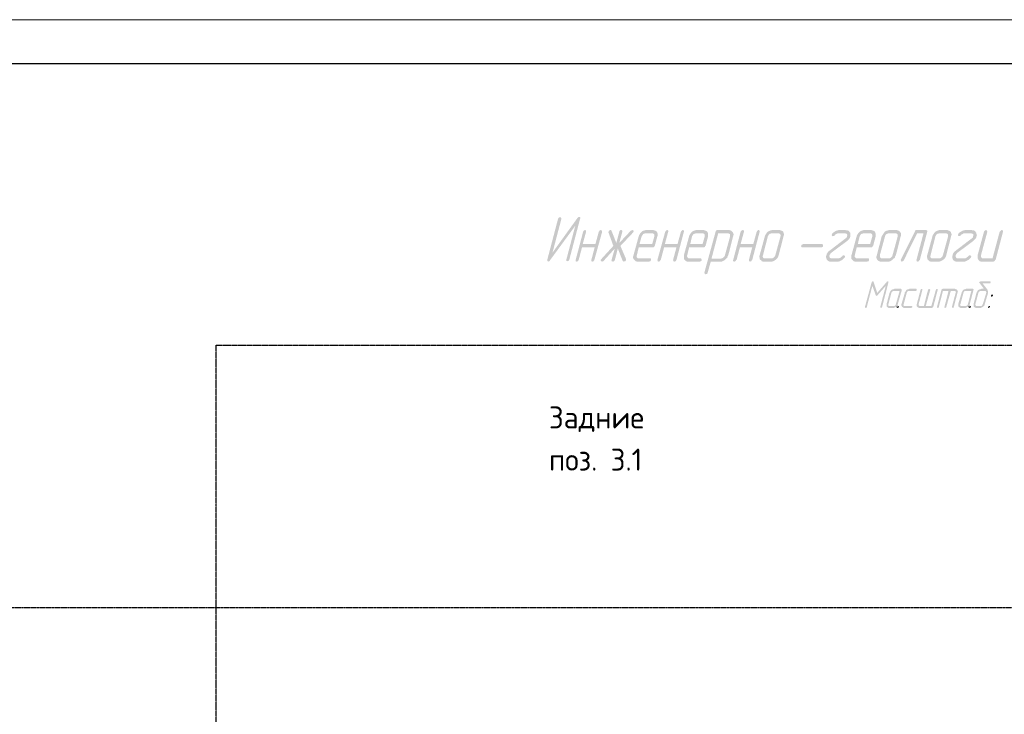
# Model space of a CAD drawing. Header units: millimetres. Extents: x -93479 to 1057970, y -66333 to 172656.
# Tile 179 of 256: x 273682 to 284855, y 53170 to 61056. Entities that reach past the tile are written whole.
import ezdxf

# ---------------------------------------------------------------- set-up
doc = ezdxf.new("R2010")
doc.units = ezdxf.units.MM
doc.linetypes.add('01 Штриховая _4 мм_', pattern=[6, 3.5, -2.5])
doc.layers.add('G-ANNO-DIMS-1', color=7, linetype='Continuous', lineweight=18)
doc.layers.add('ТОНКИЕ', color=7, linetype='Continuous', lineweight=9)
for name, color, linetype in [('PDF _Геометрия', 7, 'Continuous'), ('PDF _Сплошная заливка', 7, 'Continuous'), ('ТОЛСТЫЕ_ОСНОВНЫЕ', 6, 'Continuous')]:
    doc.layers.add(name, color=color, linetype=linetype)
doc.styles.add('GOST-2.304_Type-B', font='GOST_Common.ttf')

# ---------------------------------------------------------------- blocks, each defined once
blk = doc.blocks.new('геология 4')
at = {"layer": 'PDF _Сплошная заливка', "transparency": 33554559}
for points in [[(90.2034, -7.7644), (90.1984, -7.7661), (90.1951, -7.7694), (90.0834, -7.9244), (90.0601, -7.9561), (90.0601, -7.9611), (90.0634, -7.9644), (90.0684, -7.9628), (90.0717, -7.9594), (90.1851, -7.8044), (90.2067, -7.7728), (90.2084, -7.7678), (90.2067, -7.7661)], [(90.1184, -7.7661), (90.1117, -7.7678), (90.1084, -7.7728), (90.0601, -7.9561), (90.0834, -7.9244), (90.1234, -7.7728), (90.1217, -7.7678)], [(90.2067, -7.7728), (90.1851, -7.8044), (90.1451, -7.9561), (90.1451, -7.9611), (90.1501, -7.9628), (90.1551, -7.9611), (90.1584, -7.9561)], [(90.2284, -7.8228), (90.2234, -7.8261), (90.2201, -7.8311), (90.1867, -7.9578), (90.1867, -7.9628), (90.1917, -7.9644), (90.1967, -7.9628), (90.2001, -7.9578), (90.2151, -7.9011), (90.2717, -7.9011), (90.2184, -7.8861), (90.2334, -7.8311), (90.2334, -7.8261)], [(90.2984, -7.8228), (90.2934, -7.8261), (90.2901, -7.8311), (90.2751, -7.8861), (90.2184, -7.8861), (90.2717, -7.9011), (90.2567, -7.9578), (90.2567, -7.9628), (90.2617, -7.9644), (90.2667, -7.9628), (90.2701, -7.9578), (90.3051, -7.8311), (90.3034, -7.8261)], [(90.3417, -7.8228), (90.3367, -7.8261), (90.3334, -7.8311), (90.3334, -7.8344), (90.3551, -7.8944), (90.3817, -7.8811), (90.3684, -7.8811), (90.3467, -7.8261), (90.3434, -7.8228)], [(90.4401, -7.8228), (90.4351, -7.8261), (90.4334, -7.8261), (90.3817, -7.8811), (90.3551, -7.8944), (90.3751, -7.9061), (90.3967, -7.9611), (90.4017, -7.9644), (90.4084, -7.9628), (90.4117, -7.9578), (90.4117, -7.9528), (90.3867, -7.8944), (90.4434, -7.8344), (90.4451, -7.8311), (90.4451, -7.8261)], [(90.3901, -7.8228), (90.3851, -7.8244), (90.3817, -7.8294), (90.3817, -7.8311), (90.3684, -7.8811), (90.3817, -7.8811), (90.3951, -7.8311), (90.3951, -7.8261)], [(90.5317, -7.8228), (90.5034, -7.8228), (90.4967, -7.8244), (90.4917, -7.8261), (90.4851, -7.8278), (90.4817, -7.8311), (90.4767, -7.8361), (90.5284, -7.8378), (90.5334, -7.8394), (90.5367, -7.8411), (90.5384, -7.8461), (90.5384, -7.8511), (90.5284, -7.8861), (90.4717, -7.8861), (90.5401, -7.8944), (90.5517, -7.8511), (90.5534, -7.8461), (90.5534, -7.8411), (90.5517, -7.8361), (90.5501, -7.8311), (90.5451, -7.8278), (90.5417, -7.8261), (90.5367, -7.8244)], [(90.5951, -7.8228), (90.5901, -7.8261), (90.5867, -7.8311), (90.5517, -7.9578), (90.5534, -7.9628), (90.5567, -7.9644), (90.5634, -7.9628), (90.5651, -7.9578), (90.5667, -7.9578), (90.5817, -7.9011), (90.6367, -7.9011), (90.5851, -7.8861), (90.6001, -7.8311), (90.6001, -7.8261)], [(90.6651, -7.8228), (90.6601, -7.8261), (90.6567, -7.8311), (90.6417, -7.8861), (90.5851, -7.8861), (90.6367, -7.9011), (90.6217, -7.9578), (90.6234, -7.9628), (90.6267, -7.9644), (90.6334, -7.9628), (90.6367, -7.9578), (90.6701, -7.8311), (90.6701, -7.8261)], [(90.7567, -7.8228), (90.7284, -7.8228), (90.7217, -7.8244), (90.7167, -7.8261), (90.7117, -7.8278), (90.7067, -7.8311), (90.7017, -7.8361), (90.7534, -7.8378), (90.7584, -7.8394), (90.7617, -7.8411), (90.7634, -7.8461), (90.7634, -7.8511), (90.7534, -7.8861), (90.6984, -7.8861), (90.7667, -7.8944), (90.7784, -7.8511), (90.7784, -7.8411), (90.7767, -7.8361), (90.7751, -7.8311), (90.7717, -7.8278), (90.7667, -7.8261), (90.7617, -7.8244)], [(90.8701, -7.8228), (90.8201, -7.8228), (90.8151, -7.8244), (90.8117, -7.8294), (90.8117, -7.8311), (90.7617, -8.0128), (90.7634, -8.0194), (90.7667, -8.0211), (90.7734, -8.0194), (90.7767, -8.0144), (90.7767, -8.0128), (90.7901, -7.9644), (90.8384, -7.9644), (90.8434, -7.9628), (90.8501, -7.9594), (90.8551, -7.9561), (90.8584, -7.9511), (90.7934, -7.9511), (90.8234, -7.8378), (90.8667, -7.8378), (90.8901, -7.8361), (90.8867, -7.8311), (90.8834, -7.8278), (90.8801, -7.8261), (90.8751, -7.8244)], [(90.9334, -7.8228), (90.9267, -7.8261), (90.9234, -7.8311), (90.8901, -7.9578), (90.8901, -7.9628), (90.8951, -7.9644), (90.9001, -7.9628), (90.9034, -7.9578), (90.9051, -7.9578), (90.9201, -7.9011), (90.9751, -7.9011), (90.9234, -7.8861), (90.9384, -7.8311), (90.9384, -7.8261)], [(91.0034, -7.8228), (90.9984, -7.8261), (90.9951, -7.8311), (90.9801, -7.8861), (90.9234, -7.8861), (90.9751, -7.9011), (90.9601, -7.9578), (90.9617, -7.9628), (90.9651, -7.9644), (90.9717, -7.9628), (90.9734, -7.9578), (90.9751, -7.9578), (91.0084, -7.8311), (91.0084, -7.8261)], [(91.0951, -7.8228), (91.0667, -7.8228), (91.0601, -7.8244), (91.0551, -7.8261), (91.0501, -7.8278), (91.0451, -7.8311), (91.0401, -7.8361), (91.0917, -7.8378), (91.0967, -7.8394), (91.1001, -7.8411), (91.1017, -7.8461), (91.1017, -7.8511), (91.0784, -7.9361), (91.0767, -7.9411), (91.0717, -7.9461), (91.0667, -7.9494), (91.0334, -7.9494), (91.0851, -7.9511), (91.0884, -7.9478), (91.0917, -7.9411), (91.0934, -7.9361), (91.1151, -7.8511), (91.1167, -7.8461), (91.1167, -7.8411), (91.1151, -7.8361), (91.1134, -7.8311), (91.1101, -7.8278), (91.1051, -7.8261), (91.1001, -7.8244)], [(91.3917, -7.8228), (91.3634, -7.8228), (91.3584, -7.8244), (91.3534, -7.8261), (91.3467, -7.8278), (91.3451, -7.8294), (91.3401, -7.8328), (91.3351, -7.8361), (91.3884, -7.8378), (91.3934, -7.8394), (91.3984, -7.8411), (91.4001, -7.8461), (91.3984, -7.8511), (91.3967, -7.8578), (91.3917, -7.8611), (91.3201, -7.9161), (91.3151, -7.9194), (91.3117, -7.9244), (91.3084, -7.9294), (91.3067, -7.9361), (91.3051, -7.9411), (91.3051, -7.9461), (91.3067, -7.9511), (91.3084, -7.9561), (91.3117, -7.9594), (91.3167, -7.9628), (91.3201, -7.9644), (91.3601, -7.9644), (91.3667, -7.9628), (91.3717, -7.9594), (91.3734, -7.9594), (91.3784, -7.9561), (91.3834, -7.9511), (91.3301, -7.9494), (91.3251, -7.9494), (91.3217, -7.9461), (91.3201, -7.9411), (91.3201, -7.9361), (91.3234, -7.9311), (91.3267, -7.9261), (91.3984, -7.8728), (91.4034, -7.8678), (91.4084, -7.8628), (91.4117, -7.8578), (91.4134, -7.8528), (91.4134, -7.8361), (91.4101, -7.8328), (91.4067, -7.8278), (91.4034, -7.8261), (91.3984, -7.8244), (91.3934, -7.8244)], [(91.5051, -7.8228), (91.4767, -7.8228), (91.4701, -7.8244), (91.4651, -7.8261), (91.4601, -7.8278), (91.4551, -7.8311), (91.4501, -7.8361), (91.5017, -7.8378), (91.5067, -7.8394), (91.5101, -7.8411), (91.5117, -7.8461), (91.5117, -7.8511), (91.5017, -7.8861), (91.4467, -7.8861), (91.5151, -7.8944), (91.5267, -7.8511), (91.5267, -7.8411), (91.5251, -7.8361), (91.5234, -7.8311), (91.5201, -7.8278), (91.5151, -7.8261), (91.5101, -7.8244)], [(91.6184, -7.8228), (91.5901, -7.8228), (91.5834, -7.8244), (91.5784, -7.8261), (91.5717, -7.8278), (91.5667, -7.8311), (91.5634, -7.8361), (91.6134, -7.8378), (91.6201, -7.8394), (91.6234, -7.8411), (91.6251, -7.8461), (91.6251, -7.8511), (91.6017, -7.9361), (91.6001, -7.9411), (91.5951, -7.9461), (91.5901, -7.9494), (91.5551, -7.9494), (91.6067, -7.9511), (91.6117, -7.9478), (91.6134, -7.9411), (91.6167, -7.9361), (91.6384, -7.8511), (91.6401, -7.8461), (91.6401, -7.8411), (91.6384, -7.8361), (91.6351, -7.8311), (91.6317, -7.8278), (91.6284, -7.8261), (91.6234, -7.8244)], [(91.7517, -7.8228), (91.7101, -7.8228), (91.7034, -7.8244), (91.7017, -7.8294), (91.6384, -7.9561), (91.6384, -7.9578), (91.6401, -7.9628), (91.6434, -7.9644), (91.6484, -7.9628), (91.6517, -7.9594), (91.7117, -7.8378), (91.7401, -7.8378), (91.7567, -7.8311), (91.7567, -7.8261), (91.7534, -7.8244)], [(91.8434, -7.8228), (91.8151, -7.8228), (91.8084, -7.8244), (91.8034, -7.8261), (91.7984, -7.8278), (91.7934, -7.8311), (91.7884, -7.8361), (91.8401, -7.8378), (91.8451, -7.8394), (91.8484, -7.8411), (91.8501, -7.8461), (91.8501, -7.8511), (91.8267, -7.9361), (91.8251, -7.9411), (91.8201, -7.9461), (91.8151, -7.9494), (91.7817, -7.9494), (91.8334, -7.9511), (91.8367, -7.9478), (91.8401, -7.9411), (91.8417, -7.9361), (91.8634, -7.8511), (91.8651, -7.8461), (91.8651, -7.8411), (91.8634, -7.8361), (91.8617, -7.8311), (91.8584, -7.8278), (91.8534, -7.8261), (91.8484, -7.8244)], [(91.9567, -7.8228), (91.9284, -7.8228), (91.9217, -7.8244), (91.9167, -7.8261), (91.9101, -7.8278), (91.9101, -7.8294), (91.9034, -7.8328), (91.8984, -7.8361), (91.9517, -7.8378), (91.9567, -7.8394), (91.9617, -7.8411), (91.9634, -7.8461), (91.9617, -7.8511), (91.9601, -7.8578), (91.9551, -7.8611), (91.8834, -7.9161), (91.8784, -7.9194), (91.8751, -7.9244), (91.8717, -7.9294), (91.8701, -7.9361), (91.8684, -7.9411), (91.8684, -7.9461), (91.8701, -7.9511), (91.8717, -7.9561), (91.8751, -7.9594), (91.8801, -7.9628), (91.8851, -7.9644), (91.9234, -7.9644), (91.9301, -7.9628), (91.9351, -7.9594), (91.9367, -7.9594), (91.9417, -7.9561), (91.9467, -7.9511), (91.8934, -7.9494), (91.8884, -7.9494), (91.8851, -7.9461), (91.8834, -7.9411), (91.8834, -7.9361), (91.8867, -7.9311), (91.8901, -7.9261), (91.9617, -7.8728), (91.9667, -7.8678), (91.9717, -7.8628), (91.9751, -7.8578), (91.9767, -7.8528), (91.9767, -7.8511), (91.9784, -7.8461), (91.9767, -7.8411), (91.9767, -7.8361), (91.9734, -7.8328), (91.9701, -7.8278), (91.9667, -7.8261), (91.9617, -7.8244), (91.9567, -7.8244)], [(92.0201, -7.8228), (92.0134, -7.8261), (92.0101, -7.8311), (91.9817, -7.9361), (91.9817, -7.9478), (91.9834, -7.9528), (92.0067, -7.9494), (92.0017, -7.9494), (91.9984, -7.9461), (91.9967, -7.9411), (91.9967, -7.9361), (92.0251, -7.8311), (92.0234, -7.8261)], [(92.0901, -7.8228), (92.0851, -7.8261), (92.0801, -7.8311), (92.0484, -7.9494), (92.0067, -7.9494), (91.9834, -7.9528), (91.9851, -7.9561), (91.9884, -7.9594), (91.9917, -7.9628), (91.9967, -7.9644), (92.0517, -7.9644), (92.0567, -7.9628), (92.0601, -7.9578), (92.0617, -7.9578), (92.0951, -7.8311), (92.0951, -7.8261)], [(90.4767, -7.8361), (90.4734, -7.8411), (90.4701, -7.8461), (90.4684, -7.8511), (90.4451, -7.9361), (90.4434, -7.9411), (90.4434, -7.9478), (90.4451, -7.9528), (90.4484, -7.9561), (90.4517, -7.9594), (90.4551, -7.9628), (90.4601, -7.9644), (90.5151, -7.9644), (90.5201, -7.9628), (90.5234, -7.9578), (90.5234, -7.9528), (90.5201, -7.9494), (90.4634, -7.9494), (90.4601, -7.9461), (90.4584, -7.9411), (90.4601, -7.9361), (90.4684, -7.9011), (90.5317, -7.9011), (90.5367, -7.8994), (90.5401, -7.8944), (90.4717, -7.8861), (90.4817, -7.8511), (90.4851, -7.8461), (90.4884, -7.8411), (90.4934, -7.8394), (90.5001, -7.8378), (90.5284, -7.8378)], [(90.7017, -7.8361), (90.6984, -7.8411), (90.6951, -7.8461), (90.6934, -7.8511), (90.6701, -7.9361), (90.6701, -7.9528), (90.6734, -7.9561), (90.6767, -7.9594), (90.6801, -7.9628), (90.6851, -7.9644), (90.7401, -7.9644), (90.7451, -7.9628), (90.7467, -7.9628), (90.7501, -7.9578), (90.7484, -7.9528), (90.7451, -7.9494), (90.6901, -7.9494), (90.6867, -7.9461), (90.6834, -7.9411), (90.6851, -7.9361), (90.6934, -7.9011), (90.7567, -7.9011), (90.7634, -7.8994), (90.7651, -7.8944), (90.7667, -7.8944), (90.6984, -7.8861), (90.7067, -7.8511), (90.7101, -7.8461), (90.7134, -7.8411), (90.7201, -7.8394), (90.7251, -7.8378), (90.7534, -7.8378)], [(90.8901, -7.8361), (90.8667, -7.8378), (90.8717, -7.8394), (90.8751, -7.8411), (90.8767, -7.8461), (90.8767, -7.8511), (90.8534, -7.9361), (90.8517, -7.9411), (90.8467, -7.9461), (90.8417, -7.9494), (90.8351, -7.9511), (90.7934, -7.9511), (90.8584, -7.9511), (90.8634, -7.9478), (90.8651, -7.9411), (90.8684, -7.9361), (90.8901, -7.8511), (90.8917, -7.8461), (90.8917, -7.8411)], [(91.0401, -7.8361), (91.0367, -7.8411), (91.0334, -7.8461), (91.0317, -7.8511), (91.0084, -7.9361), (91.0067, -7.9411), (91.0084, -7.9478), (91.0084, -7.9528), (91.0117, -7.9561), (91.0151, -7.9594), (91.0184, -7.9628), (91.0234, -7.9644), (91.0634, -7.9644), (91.0684, -7.9628), (91.0751, -7.9594), (91.0801, -7.9561), (91.0851, -7.9511), (91.0334, -7.9494), (91.0267, -7.9494), (91.0234, -7.9461), (91.0217, -7.9411), (91.0234, -7.9361), (91.0451, -7.8511), (91.0484, -7.8461), (91.0517, -7.8411), (91.0567, -7.8394), (91.0634, -7.8378), (91.0917, -7.8378)], [(91.3351, -7.8361), (91.3317, -7.8411), (91.3317, -7.8428), (91.3301, -7.8444), (91.3317, -7.8494), (91.3351, -7.8511), (91.3401, -7.8494), (91.3434, -7.8478), (91.3467, -7.8428), (91.3517, -7.8411), (91.3567, -7.8378), (91.3884, -7.8378)], [(91.4501, -7.8361), (91.4467, -7.8411), (91.4434, -7.8461), (91.4417, -7.8511), (91.4184, -7.9361), (91.4184, -7.9528), (91.4217, -7.9561), (91.4251, -7.9594), (91.4284, -7.9628), (91.4334, -7.9644), (91.4884, -7.9644), (91.4934, -7.9628), (91.4951, -7.9628), (91.4967, -7.9578), (91.4967, -7.9528), (91.4934, -7.9494), (91.4384, -7.9494), (91.4351, -7.9461), (91.4317, -7.9411), (91.4334, -7.9361), (91.4417, -7.9011), (91.5051, -7.9011), (91.5117, -7.8994), (91.5134, -7.8944), (91.5151, -7.8944), (91.4467, -7.8861), (91.4551, -7.8511), (91.4584, -7.8461), (91.4617, -7.8411), (91.4684, -7.8394), (91.4734, -7.8378), (91.5017, -7.8378)], [(91.5634, -7.8361), (91.5601, -7.8411), (91.5567, -7.8461), (91.5534, -7.8511), (91.5317, -7.9361), (91.5301, -7.9411), (91.5301, -7.9478), (91.5317, -7.9528), (91.5334, -7.9561), (91.5367, -7.9594), (91.5417, -7.9628), (91.5467, -7.9644), (91.5867, -7.9644), (91.5917, -7.9628), (91.5967, -7.9594), (91.6017, -7.9561), (91.6067, -7.9511), (91.5551, -7.9494), (91.5501, -7.9494), (91.5467, -7.9461), (91.5451, -7.9411), (91.5451, -7.9361), (91.5684, -7.8511), (91.5701, -7.8461), (91.5751, -7.8411), (91.5801, -7.8394), (91.5851, -7.8378), (91.6134, -7.8378)], [(91.7567, -7.8311), (91.7401, -7.8378), (91.7084, -7.9578), (91.7101, -7.9628), (91.7134, -7.9644), (91.7201, -7.9628), (91.7217, -7.9578), (91.7234, -7.9578)], [(91.7884, -7.8361), (91.7851, -7.8411), (91.7817, -7.8461), (91.7801, -7.8511), (91.7567, -7.9361), (91.7551, -7.9411), (91.7567, -7.9478), (91.7567, -7.9528), (91.7601, -7.9561), (91.7634, -7.9594), (91.7667, -7.9628), (91.7717, -7.9644), (91.8117, -7.9644), (91.8167, -7.9628), (91.8234, -7.9594), (91.8284, -7.9561), (91.8334, -7.9511), (91.7817, -7.9494), (91.7751, -7.9494), (91.7717, -7.9461), (91.7701, -7.9411), (91.7717, -7.9361), (91.7934, -7.8511), (91.7967, -7.8461), (91.8001, -7.8411), (91.8051, -7.8394), (91.8117, -7.8378), (91.8401, -7.8378)], [(91.8984, -7.8361), (91.8951, -7.8411), (91.8951, -7.8428), (91.8934, -7.8444), (91.8951, -7.8494), (91.8984, -7.8511), (91.9034, -7.8494), (91.9067, -7.8478), (91.9101, -7.8428), (91.9151, -7.8411), (91.9201, -7.8378), (91.9517, -7.8378)], [(90.3551, -7.8944), (90.3017, -7.9528), (90.2984, -7.9578), (90.3001, -7.9628), (90.3051, -7.9644), (90.3101, -7.9628), (90.3117, -7.9611), (90.3617, -7.9061), (90.3751, -7.9061)], [(90.3751, -7.9061), (90.3617, -7.9061), (90.3467, -7.9578), (90.3484, -7.9628), (90.3534, -7.9644), (90.3584, -7.9628), (90.3617, -7.9578)], [(91.2834, -7.9011), (91.2884, -7.8994), (91.2901, -7.8994), (91.2917, -7.8944), (91.2917, -7.8894), (91.2884, -7.8861), (91.2034, -7.8861), (91.1967, -7.8894), (91.1934, -7.8944), (91.1951, -7.8994), (91.1984, -7.9011)], [(91.3834, -7.9361), (91.3784, -7.9378), (91.3767, -7.9411), (91.3717, -7.9444), (91.3684, -7.9478), (91.3634, -7.9494), (91.3301, -7.9494), (91.3834, -7.9511), (91.3884, -7.9461), (91.3901, -7.9428), (91.3884, -7.9378)], [(91.9467, -7.9361), (91.9417, -7.9378), (91.9401, -7.9411), (91.9351, -7.9444), (91.9317, -7.9478), (91.9267, -7.9494), (91.8934, -7.9494), (91.9467, -7.9511), (91.9517, -7.9461), (91.9534, -7.9428), (91.9517, -7.9378)], [(91.5084, -8.0578), (91.4784, -8.1678), (91.4784, -8.1694), (91.4817, -8.1711), (91.4851, -8.1711), (91.4867, -8.1678), (91.5117, -8.0728)], [(91.5134, -8.0528), (91.5101, -8.0544), (91.5084, -8.0561), (91.5084, -8.0578), (91.5117, -8.0728), (91.5267, -8.1144), (91.5334, -8.1044), (91.5167, -8.0544), (91.5151, -8.0528)], [(91.5817, -8.0528), (91.5784, -8.0528), (91.5767, -8.0544), (91.5334, -8.1044), (91.5267, -8.1144), (91.5284, -8.1161), (91.5301, -8.1178), (91.5334, -8.1161), (91.5351, -8.1144), (91.5717, -8.0728), (91.5834, -8.0578), (91.5834, -8.0544)], [(91.5834, -8.0578), (91.5717, -8.0728), (91.5467, -8.1678), (91.5467, -8.1694), (91.5501, -8.1711), (91.5517, -8.1711), (91.5551, -8.1678)], [(91.6401, -8.0861), (91.6101, -8.0861), (91.6067, -8.0878), (91.6034, -8.0878), (91.6001, -8.0894), (91.5967, -8.0911), (91.5934, -8.0944), (91.6334, -8.0961), (91.6167, -8.1544), (91.6151, -8.1578), (91.6134, -8.1611), (91.6101, -8.1628), (91.5901, -8.1628), (91.6284, -8.1628), (91.6267, -8.1611), (91.6251, -8.1594), (91.6251, -8.1544), (91.6434, -8.0911), (91.6417, -8.0878)], [(91.7067, -8.0861), (91.6767, -8.0861), (91.6734, -8.0878), (91.6701, -8.0878), (91.6667, -8.0894), (91.6634, -8.0911), (91.6617, -8.0944), (91.6601, -8.0978), (91.6567, -8.1011), (91.6567, -8.1044), (91.6417, -8.1544), (91.6417, -8.1611), (91.6434, -8.1644), (91.6434, -8.1661), (91.6467, -8.1678), (91.6484, -8.1694), (91.6517, -8.1711), (91.6851, -8.1711), (91.6884, -8.1694), (91.6901, -8.1678), (91.6901, -8.1644), (91.6867, -8.1628), (91.6534, -8.1628), (91.6517, -8.1611), (91.6501, -8.1578), (91.6517, -8.1544), (91.6651, -8.1044), (91.6667, -8.1011), (91.6684, -8.0978), (91.6717, -8.0961), (91.7051, -8.0961), (91.7084, -8.0944), (91.7101, -8.0911), (91.7101, -8.0878), (91.7084, -8.0861)], [(91.7317, -8.0861), (91.7284, -8.0878), (91.7267, -8.0911), (91.7101, -8.1544), (91.7101, -8.1644), (91.7251, -8.1628), (91.7217, -8.1628), (91.7201, -8.1611), (91.7184, -8.1578), (91.7184, -8.1544), (91.7351, -8.0911), (91.7351, -8.0878)], [(91.8001, -8.0861), (91.7967, -8.0878), (91.7951, -8.0911), (91.7751, -8.1628), (91.7251, -8.1628), (91.7101, -8.1644), (91.7117, -8.1661), (91.7134, -8.1678), (91.7167, -8.1694), (91.7184, -8.1711), (91.7801, -8.1711), (91.7817, -8.1678), (91.7834, -8.1678), (91.8034, -8.0911), (91.8034, -8.0878)], [(91.7667, -8.0861), (91.7634, -8.0878), (91.7617, -8.0894), (91.7601, -8.0911), (91.7417, -8.1628), (91.7501, -8.1628), (91.7701, -8.0911), (91.7684, -8.0878)], [(91.8801, -8.0861), (91.8251, -8.0861), (91.8217, -8.0878), (91.8201, -8.0911), (91.8001, -8.1678), (91.8001, -8.1694), (91.8034, -8.1711), (91.8067, -8.1711), (91.8084, -8.1678), (91.8267, -8.0961), (91.8517, -8.0961), (91.8917, -8.0944), (91.8901, -8.0911), (91.8884, -8.0894), (91.8867, -8.0878), (91.8834, -8.0878)], [(91.9601, -8.0861), (91.9301, -8.0861), (91.9267, -8.0878), (91.9234, -8.0878), (91.9201, -8.0894), (91.9167, -8.0911), (91.9151, -8.0944), (91.9534, -8.0961), (91.9384, -8.1544), (91.9367, -8.1578), (91.9334, -8.1611), (91.9301, -8.1628), (91.9101, -8.1628), (91.9501, -8.1628), (91.9484, -8.1611), (91.9467, -8.1594), (91.9467, -8.1544), (91.9634, -8.0911), (91.9634, -8.0878), (91.9617, -8.0861)], [(92.0367, -8.0528), (91.9951, -8.0528), (91.9917, -8.0544), (91.9884, -8.0561), (91.9901, -8.0594), (92.0101, -8.0861), (91.9984, -8.0861), (91.9951, -8.0878), (91.9917, -8.0878), (91.9884, -8.0894), (91.9851, -8.0911), (91.9817, -8.0944), (91.9801, -8.0978), (91.9784, -8.0994), (91.9767, -8.1044), (91.9634, -8.1544), (91.9634, -8.1644), (91.9651, -8.1661), (91.9667, -8.1678), (91.9701, -8.1694), (91.9734, -8.1711), (91.9967, -8.1711), (92.0001, -8.1694), (92.0034, -8.1678), (92.0067, -8.1661), (92.0084, -8.1628), (91.9751, -8.1628), (91.9734, -8.1611), (91.9717, -8.1578), (91.9717, -8.1544), (91.9851, -8.1044), (91.9867, -8.1011), (91.9901, -8.0978), (91.9934, -8.0961), (92.0134, -8.0961), (92.0267, -8.0944), (92.0267, -8.0911), (92.0034, -8.0611), (92.0384, -8.0611), (92.0384, -8.0594), (92.0401, -8.0578), (92.0401, -8.0544), (92.0384, -8.0528)], [(91.5934, -8.0944), (91.5917, -8.0978), (91.5901, -8.1011), (91.5884, -8.1044), (91.5751, -8.1544), (91.5751, -8.1644), (91.5767, -8.1661), (91.5784, -8.1678), (91.5817, -8.1694), (91.5834, -8.1711), (91.6084, -8.1711), (91.6117, -8.1694), (91.6151, -8.1678), (91.6167, -8.1661), (91.6184, -8.1661), (91.6301, -8.1644), (91.6284, -8.1628), (91.5867, -8.1628), (91.5834, -8.1611), (91.5834, -8.1544), (91.5967, -8.1044), (91.5984, -8.1011), (91.6017, -8.0978), (91.6051, -8.0961), (91.6334, -8.0961)], [(91.8517, -8.0961), (91.8334, -8.1678), (91.8334, -8.1694), (91.8367, -8.1711), (91.8401, -8.1694), (91.8417, -8.1678), (91.8617, -8.0961), (91.8784, -8.0961)], [(91.8917, -8.0944), (91.8517, -8.0961), (91.8817, -8.0961), (91.8834, -8.0978), (91.8851, -8.1011), (91.8834, -8.1044), (91.8667, -8.1678), (91.8684, -8.1694), (91.8701, -8.1711), (91.8734, -8.1711), (91.8751, -8.1678), (91.8917, -8.1044), (91.8934, -8.0994), (91.8934, -8.0978)], [(91.9151, -8.0944), (91.9134, -8.0978), (91.9101, -8.1011), (91.9101, -8.1044), (91.8951, -8.1544), (91.8951, -8.1611), (91.8967, -8.1644), (91.8967, -8.1661), (91.9001, -8.1678), (91.9017, -8.1694), (91.9051, -8.1711), (91.9284, -8.1711), (91.9317, -8.1694), (91.9351, -8.1678), (91.9384, -8.1661), (91.9517, -8.1644), (91.9501, -8.1628), (91.9067, -8.1628), (91.9051, -8.1611), (91.9034, -8.1578), (91.9051, -8.1544), (91.9184, -8.1044), (91.9201, -8.1011), (91.9217, -8.0978), (91.9251, -8.0961), (91.9534, -8.0961)], [(92.0267, -8.0944), (92.0134, -8.0961), (92.0167, -8.0961), (92.0184, -8.0978), (92.0201, -8.1011), (92.0201, -8.1044), (92.0051, -8.1544), (92.0034, -8.1578), (92.0017, -8.1594), (91.9984, -8.1628), (91.9784, -8.1628), (92.0084, -8.1628), (92.0117, -8.1611), (92.0134, -8.1578), (92.0134, -8.1544), (92.0284, -8.1044), (92.0284, -8.0978)], [(92.0467, -8.1128), (92.0434, -8.1128), (92.0417, -8.1161), (92.0417, -8.1194), (92.0451, -8.1211), (92.0484, -8.1194), (92.0501, -8.1161), (92.0501, -8.1128)], [(91.6301, -8.1644), (91.6184, -8.1661), (91.6201, -8.1678), (91.6201, -8.1694), (91.6234, -8.1711), (91.6251, -8.1711), (91.6284, -8.1694), (91.6317, -8.1678)], [(91.9517, -8.1644), (91.9384, -8.1661), (91.9417, -8.1678), (91.9417, -8.1694), (91.9451, -8.1711), (91.9467, -8.1711), (91.9501, -8.1694), (91.9517, -8.1678)], [(92.0334, -8.1628), (92.0301, -8.1644), (92.0284, -8.1678), (92.0284, -8.1694), (92.0301, -8.1711), (92.0334, -8.1694), (92.0351, -8.1694), (92.0367, -8.1678), (92.0367, -8.1644)]]:
    blk.add_hatch(color=256, dxfattribs=at).paths.add_polyline_path(points)
blk = doc.blocks.new('*U1947')
at = {"layer": 'ТОЛСТЫЕ_ОСНОВНЫЕ', "color": 7}
blk.add_lwpolyline([(20, 5), (836, 5), (836, 589), (20, 589)], close=True, dxfattribs=at)
at = {"layer": 'ТОНКИЕ', "color": 7}
blk.add_lwpolyline([(0, 0), (841, 0), (841, 594), (0, 594)], close=True, dxfattribs=at)

msp = doc.modelspace()

# ---------------------------------------------------------------- linework, layer by layer
at = {"layer": 'PDF _Геометрия', "color": 7, "linetype": '01 Штриховая _4 мм_', "lineweight": 25}
msp.add_line((272011.3, 54383.4), (297021.9, 54383.4), dxfattribs=at)
msp.add_lwpolyline([(275912.2, 57361), (295819, 57361), (295819, 50683.4), (275912.2, 50683.4)], close=True, dxfattribs=at)

# ---------------------------------------------------------------- block references
at = {"color": 7}
for name, p, xscale, yscale, zscale in [('*U1947', (255194.4, 1655.9), 100, 100, 100), ('геология 4', (50799.8, 78549.5), 2541.29606099, 2541.29606099, 2541.29606099)]:
    msp.add_blockref(name, p, dxfattribs=dict(at, xscale=xscale, yscale=yscale, zscale=zscale))

# ---------------------------------------------------------------- texts
at = {"layer": 'G-ANNO-DIMS-1', "color": 7, "insert": (279687.9, 56665.3), "char_height": 250, "width": 1150.283, "attachment_point": 1, "line_spacing_factor": 1.149209, "style": 'GOST-2.304_Type-B'}
msp.add_mtext('Задние поз. 3.1', dxfattribs=at)

doc.saveas('drawing.dxf')
